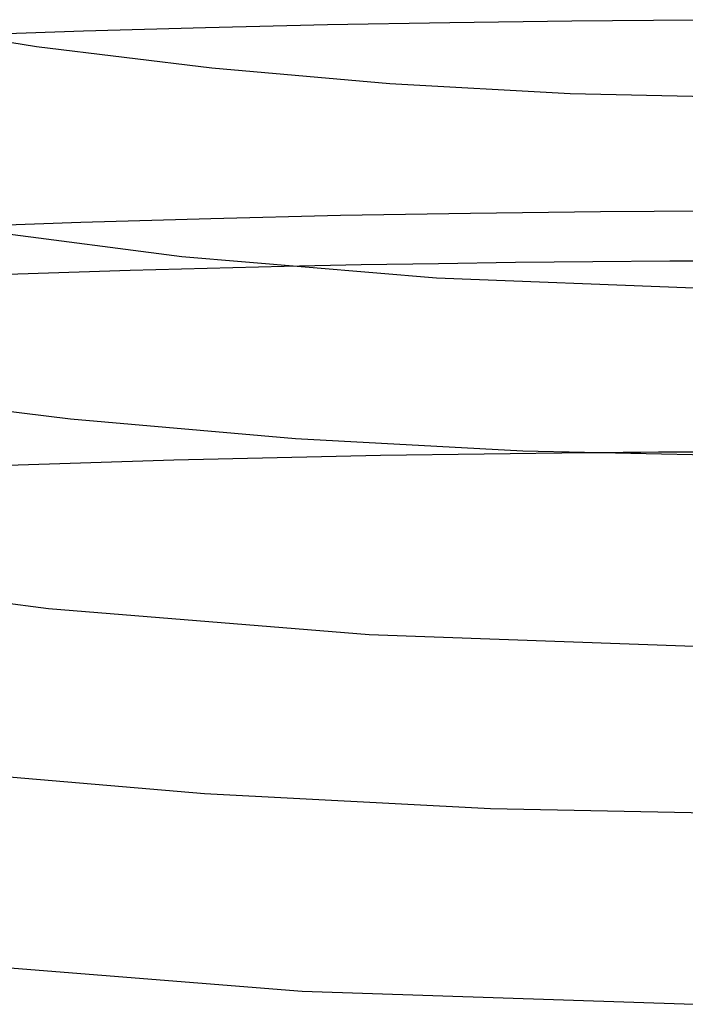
# Model space of a CAD drawing. Header units: millimetres. Extents: x -247 to 247, y -141 to 230.
# Tile 49 of 99: x -16 to -2, y 107 to 128. Entities that reach past the tile are written whole.
import ezdxf

# ---------------------------------------------------------------- set-up
doc = ezdxf.new("R2010")
doc.units = ezdxf.units.MM
doc.layers.add('HIDDEN', color=7, linetype='Continuous')
doc.layers.add('THICK', color=7, linetype='Continuous')

msp = doc.modelspace()

# ---------------------------------------------------------------- linework, layer by layer
at = {"layer": 'HIDDEN'}
for p, q in [((-3.958, 123.759), (-6.679, 123.728)), ((-1.238, 123.775), (-3.958, 123.759)), ((-14.836, 123.538), (-17.549, 123.443)), ((-12.119, 123.617), (-14.836, 123.538)), ((-9.4, 123.681), (-12.119, 123.617)), ((-6.679, 123.728), (-9.4, 123.681)), ((-4.124, 122.714), (-5.739, 122.698)), ((-2.51, 122.725), (-4.124, 122.714)), ((-0.897, 122.731), (-2.51, 122.725)), ((-8.967, 122.648), (-10.58, 122.615)), ((-7.353, 122.675), (-8.967, 122.648)), ((-5.739, 122.698), (-7.353, 122.675)), ((-8.564, 118.655), (-12.893, 118.557)), ((-4.228, 118.713), (-8.564, 118.655)), ((-12.893, 118.557), (-17.214, 118.419))]:
    msp.add_line(p, q, dxfattribs=at)
at = {"layer": 'THICK'}
for p, q in [((-19.352, 127.785), (-15.765, 127.225)), ((-9.673, 127.676), (-12.228, 127.616)), ((-7.116, 127.722), (-9.673, 127.676)), ((-4.558, 127.754), (-7.116, 127.722)), ((-2, 127.772), (-4.558, 127.754)), ((-14.781, 127.542), (-17.33, 127.454)), ((-12.228, 127.616), (-14.781, 127.542)), ((-15.765, 127.225), (-12.098, 126.779)), ((-12.098, 126.779), (-8.369, 126.451)), ((-8.369, 126.451), (-4.597, 126.242)), ((-4.597, 126.242), (-0.802, 126.155)), ((-18.005, 123.513), (-12.72, 122.823)), ((-12.72, 122.823), (-7.394, 122.377)), ((-13.802, 122.533), (-17.02, 122.429)), ((-10.58, 122.615), (-13.802, 122.533)), ((-7.394, 122.377), (-2, 122.169)), ((-19.677, 119.985), (-15.05, 119.426)), ((-15.05, 119.426), (-10.345, 119.016)), ((-10.345, 119.016), (-5.588, 118.758)), ((-5.588, 118.758), (-0.802, 118.655)), ((-3.857, 118.716), (-4.228, 118.713)), ((-3.485, 118.719), (-3.857, 118.716)), ((-3.114, 118.722), (-3.485, 118.719)), ((-2.743, 118.724), (-3.114, 118.722)), ((-2.371, 118.726), (-2.743, 118.724)), ((-2, 118.728), (-2.371, 118.726)), ((-22.173, 116.308), (-15.517, 115.453)), ((-15.517, 115.453), (-8.8, 114.908)), ((-8.8, 114.908), (-2, 114.666)), ((-17.985, 112.071), (-12.252, 111.576)), ((-12.252, 111.576), (-6.26, 111.263)), ((-6.26, 111.263), (-0.872, 111.154)), ((-18.314, 108.083), (-10.205, 107.44)), ((-10.205, 107.44), (-2, 107.164))]:
    msp.add_line(p, q, dxfattribs=at)

doc.saveas('drawing.dxf')
